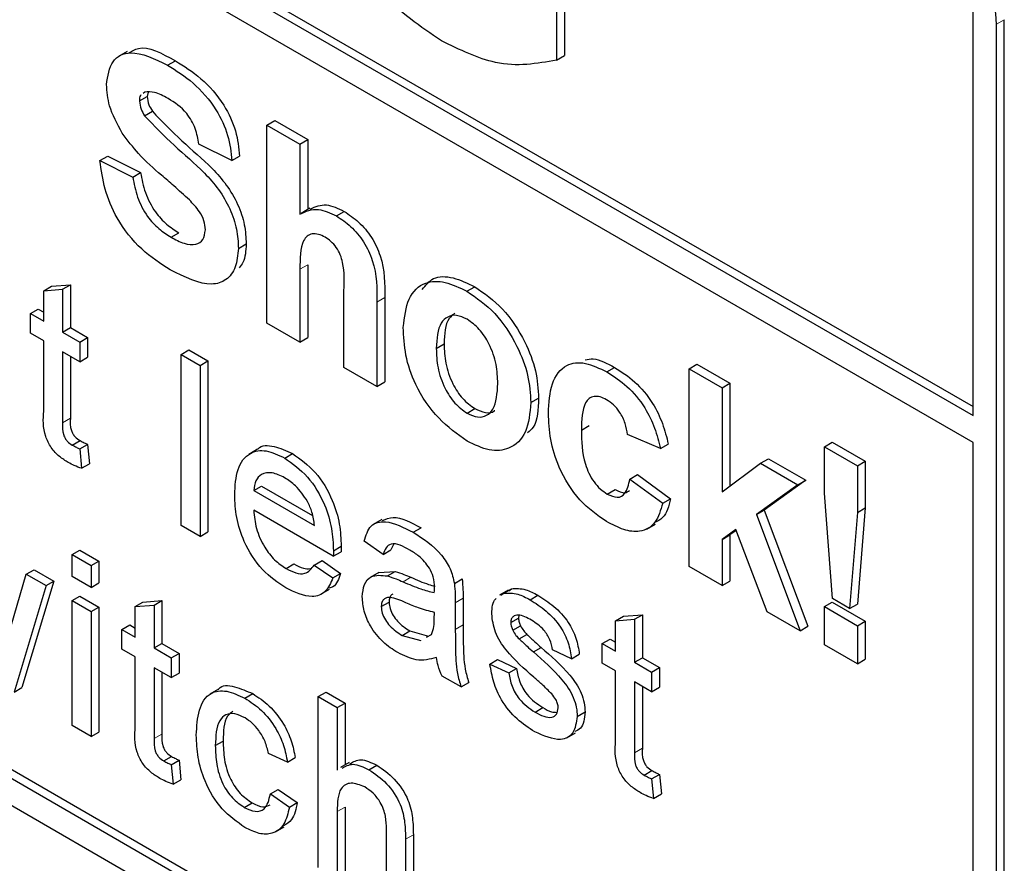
# Paper-space layout 'Blatt4' of a CAD drawing. Header units: millimetres. Extents: x 5 to 418, y 2 to 292.
# Tile 17 of 79: x 106.77 to 110.34, y 177.07 to 180.13. Entities that reach past the tile are written whole.
import ezdxf

# ---------------------------------------------------------------- set-up
doc = ezdxf.new("R2010")
doc.units = ezdxf.units.MM

psp = doc.layouts.new('Blatt4')

# ---------------------------------------------------------------- linework, layer by layer
at = {"color": 7, "linetype": 'Continuous', "lineweight": 25}
for p, q in [((99.5372, 184.8969), (110.2286, 178.7248)), ((99.5089, 184.8805), (110.2286, 178.6922)), ((110.2286, 178.5942), (99.5089, 184.7826)), ((95.8885, 183.5409), (110.0306, 175.3768)), ((99.5372, 181.5652), (110.0589, 175.4911)), ((99.5089, 181.5489), (110.0306, 175.4748)), ((108.7454, 180.4577), (108.7454, 179.9986)), ((108.7171, 180.4414), (108.7171, 179.9823)), ((110.2286, 178.6922), (110.2286, 180.1617)), ((110.3135, 175.5401), (110.3135, 180.1128)), ((110.3418, 175.5565), (110.3418, 180.1291)), ((107.1594, 180.0142), (107.1276, 179.9958)), ((108.7171, 179.9823), (108.7454, 179.9986)), ((107.3058, 179.9639), (107.334, 179.9802)), ((107.2037, 179.834), (107.232, 179.8503)), ((107.2232, 179.8663), (107.217, 179.8614)), ((107.2349, 179.8658), (107.232, 179.8503)), ((107.2221, 179.7806), (107.2504, 179.7969)), ((107.6664, 179.7465), (107.6947, 179.7629)), ((107.6664, 179.028), (107.6664, 179.7465)), ((107.6664, 179.7465), (107.786, 179.6774)), ((107.6947, 179.7629), (107.8143, 179.6938)), ((107.5387, 179.6175), (107.4191, 179.6774)), ((107.786, 179.6774), (107.8143, 179.6938)), ((107.786, 179.6774), (107.786, 179.4232)), ((107.8143, 179.6938), (107.8143, 179.4398)), ((107.5387, 179.6175), (107.567, 179.6339)), ((107.0601, 179.6175), (107.0884, 179.6338)), ((107.0601, 179.6175), (107.1797, 179.5576)), ((107.0884, 179.6338), (107.208, 179.574)), ((107.1797, 179.5576), (107.208, 179.574)), ((107.8224, 179.4445), (107.7906, 179.4261)), ((107.9183, 179.4169), (107.9466, 179.4332)), ((107.3183, 179.3394), (107.3466, 179.3558)), ((107.5627, 179.299), (107.5909, 179.3153)), ((107.786, 179.2233), (107.786, 178.9589)), ((107.8143, 179.2396), (107.8143, 178.9752)), ((106.8561, 179.1451), (106.8843, 179.1614)), ((106.8561, 179.1451), (106.925, 179.1506)), ((106.8561, 179.0347), (106.8561, 179.1451)), ((106.8843, 179.1614), (106.9532, 179.1669)), ((106.925, 179.1506), (106.9532, 179.1669)), ((106.925, 179.1506), (106.925, 178.9949)), ((106.9532, 179.1669), (106.9532, 179.0113)), ((107.9456, 178.8668), (107.9456, 179.1456)), ((108.392, 179.1434), (108.4202, 179.1597)), ((108.0652, 179.1042), (108.0652, 178.7977)), ((108.0935, 179.1205), (108.0935, 178.814)), ((106.8078, 179.0626), (106.8361, 179.0789)), ((106.8078, 178.991), (106.8078, 179.0626)), ((106.8078, 179.0626), (106.8561, 179.0347)), ((106.8361, 179.0789), (106.8561, 179.0674)), ((107.786, 178.9589), (107.6664, 179.028)), ((106.8561, 178.9631), (106.8078, 178.991)), ((106.925, 178.9949), (106.9532, 179.0113)), ((106.925, 178.9949), (106.987, 178.9591)), ((106.9532, 179.0113), (107.0153, 178.9755)), ((106.8561, 178.7086), (106.8561, 178.9631)), ((106.987, 178.9591), (107.0153, 178.9755)), ((106.987, 178.9591), (106.987, 178.8875)), ((107.0153, 178.9755), (107.0153, 178.9039)), ((107.786, 178.9589), (107.8143, 178.9752)), ((106.987, 178.8875), (106.925, 178.9233)), ((106.925, 178.9233), (106.925, 178.666)), ((107.3549, 178.9138), (107.3832, 178.9302)), ((107.3832, 178.9302), (107.4521, 178.8904)), ((108.2806, 178.9359), (108.3089, 178.9522)), ((106.9532, 178.907), (106.9532, 178.6823)), ((106.987, 178.8875), (107.0153, 178.9039)), ((107.3549, 178.9138), (107.4238, 178.8741)), ((107.3549, 178.2933), (107.3549, 178.9138)), ((107.4238, 178.8741), (107.4521, 178.8904)), ((107.4521, 178.8904), (107.4521, 178.2698)), ((107.4238, 178.8741), (107.4238, 178.2535)), ((108.0652, 178.7977), (107.9456, 178.8668)), ((108.8995, 178.8504), (108.9278, 178.8667)), ((109.1981, 178.8623), (109.2264, 178.8786)), ((109.1981, 178.1437), (109.1981, 178.8623)), ((109.1981, 178.8623), (109.3177, 178.7932)), ((109.2264, 178.8786), (109.346, 178.8095)), ((108.0652, 178.7977), (108.0935, 178.814)), ((109.3177, 178.7932), (109.346, 178.8095)), ((109.3177, 178.7932), (109.3177, 178.4148)), ((109.346, 178.8095), (109.346, 178.4359)), ((108.6237, 178.7393), (108.652, 178.7556)), ((108.3926, 178.7009), (108.4209, 178.7172)), ((108.8072, 178.6397), (108.8355, 178.6561)), ((106.9599, 178.5849), (106.9882, 178.6012)), ((109.0944, 178.5721), (108.9747, 178.6228)), ((106.987, 178.5713), (107.0153, 178.5876)), ((106.987, 178.5713), (106.9939, 178.5006)), ((107.0153, 178.5876), (107.0221, 178.5169)), ((107.6321, 178.5697), (107.6003, 178.5513)), ((109.0944, 178.5721), (109.1226, 178.5884)), ((109.6891, 178.5788), (109.7174, 178.5952)), ((109.6891, 178.4099), (109.6891, 178.5788)), ((109.6891, 178.5788), (109.8087, 178.5098)), ((109.7174, 178.5952), (109.837, 178.5261)), ((110.2286, 175.5891), (110.2286, 178.5942)), ((107.7307, 178.5378), (107.759, 178.5541)), ((109.4573, 178.5192), (109.4856, 178.5355)), ((109.4856, 178.5355), (109.6212, 178.4572)), ((106.9939, 178.5006), (107.0221, 178.5169)), ((109.3177, 178.4148), (109.4573, 178.5192)), ((109.4573, 178.5192), (109.593, 178.4409)), ((109.8087, 178.5098), (109.837, 178.5261)), ((109.8087, 178.5098), (109.8087, 178.3408)), ((109.837, 178.5261), (109.837, 178.3571)), ((108.9827, 178.4615), (109.011, 178.4779)), ((108.9827, 178.4615), (109.1023, 178.374)), ((109.011, 178.4779), (109.1306, 178.3904)), ((109.6212, 178.4572), (109.471, 178.3492)), ((109.593, 178.4409), (109.6212, 178.4572)), ((107.6181, 178.4198), (107.6464, 178.4361)), ((107.6181, 178.4198), (107.8385, 178.2925)), ((107.6464, 178.4361), (107.832, 178.329)), ((108.9012, 178.4073), (108.9294, 178.4236)), ((109.593, 178.4409), (109.4428, 178.3328)), ((109.1023, 178.374), (109.1306, 178.3904)), ((109.7179, 178.0279), (109.6891, 178.4099)), ((107.9071, 178.1813), (107.6181, 178.3482)), ((109.4428, 178.3328), (109.471, 178.3492)), ((109.471, 178.3492), (109.6292, 177.9275)), ((109.8087, 178.3408), (109.837, 178.3571)), ((109.837, 178.3571), (109.8087, 178.0081)), ((108.0831, 178.3153), (108.0513, 178.2969)), ((109.4428, 178.3328), (109.6009, 177.9112)), ((109.8087, 178.3408), (109.7804, 177.9918)), ((107.4238, 178.2535), (107.3549, 178.2933)), ((108.197, 178.2686), (108.2253, 178.2849)), ((109.0443, 178.28), (109.0761, 178.2984)), ((109.3671, 178.2783), (109.3177, 178.2428)), ((109.4813, 177.9802), (109.3671, 178.2783)), ((107.4238, 178.2535), (107.4521, 178.2698)), ((109.3177, 178.2428), (109.346, 178.2591)), ((109.3177, 178.2428), (109.3177, 178.0747)), ((109.3683, 178.2752), (109.346, 178.2591)), ((109.346, 178.2591), (109.346, 178.091)), ((107.9074, 178.2015), (107.9357, 178.2179)), ((108.0879, 178.1883), (108.0191, 178.236)), ((108.1252, 178.2244), (108.1162, 178.2046)), ((106.9594, 178.1874), (106.9877, 178.2037)), ((106.9594, 178.1079), (106.9594, 178.1874)), ((106.9594, 178.1874), (107.0283, 178.1476)), ((106.9877, 178.2037), (107.0566, 178.164)), ((107.9071, 178.1813), (107.9354, 178.1976)), ((108.0879, 178.1883), (108.1162, 178.2046)), ((107.0283, 178.1476), (107.0566, 178.164)), ((107.0283, 178.1476), (107.0283, 178.0681)), ((107.0566, 178.164), (107.0566, 178.0844)), ((107.7354, 178.1372), (107.7637, 178.1536)), ((107.8378, 178.1497), (107.8661, 178.1661)), ((107.8378, 178.1497), (107.9053, 178.1028)), ((107.8661, 178.1661), (107.9336, 178.1191)), ((109.3177, 178.0747), (109.1981, 178.1437)), ((106.727, 177.8908), (106.7931, 178.1163)), ((106.7931, 178.1163), (106.8214, 178.1327)), ((106.7931, 178.1163), (106.865, 178.0748)), ((106.8214, 178.1327), (106.8933, 178.0912)), ((107.0283, 178.0681), (106.9594, 178.1079)), ((107.9053, 178.1028), (107.9336, 178.1191)), ((108.0726, 178.1229), (108.0408, 178.1045)), ((108.0727, 178.1227), (108.1317, 178.1263)), ((108.1035, 178.11), (108.1317, 178.1263)), ((108.3464, 178.0829), (108.3747, 178.0992)), ((106.865, 178.0748), (106.7486, 177.6885)), ((106.8933, 178.0912), (106.7769, 177.7048)), ((106.865, 178.0748), (106.8933, 178.0912)), ((107.0283, 178.0681), (107.0566, 178.0844)), ((108.5252, 178.0473), (108.5535, 178.0636)), ((108.5434, 178.0563), (108.5535, 178.0636)), ((109.3177, 178.0747), (109.346, 178.091)), ((106.9594, 178.0203), (106.9877, 178.0367)), ((106.9877, 178.0367), (107.0566, 177.9969)), ((107.862, 178.0433), (107.8938, 178.0616)), ((108.378, 178.0293), (108.378, 177.9322)), ((108.5419, 178.0588), (108.5101, 178.0405)), ((108.5151, 178.04), (108.5252, 178.0473)), ((108.6213, 178.0236), (108.6496, 178.0399)), ((109.7804, 177.9918), (109.7179, 178.0279)), ((106.9594, 178.0203), (107.0283, 177.9806)), ((106.9594, 177.5668), (106.9594, 178.0203)), ((107.0283, 177.9806), (107.0566, 177.9969)), ((107.0566, 177.9969), (107.0566, 177.5434)), ((107.1881, 177.9987), (107.2164, 178.015)), ((107.1881, 177.9987), (107.257, 178.0042)), ((107.1881, 177.8883), (107.1881, 177.9987)), ((107.2164, 178.015), (107.2853, 178.0205)), ((107.257, 178.0042), (107.2853, 178.0205)), ((107.257, 178.0042), (107.257, 177.8485)), ((107.2853, 178.0205), (107.2853, 177.8648)), ((108.0811, 177.9987), (108.1093, 178.0151)), ((108.3498, 178.0129), (108.3498, 177.9158)), ((109.6891, 177.9985), (109.7174, 178.0148)), ((109.6891, 177.8603), (109.6891, 177.9985)), ((109.6891, 177.9985), (109.8087, 177.9294)), ((109.7174, 178.0148), (109.837, 177.9457)), ((109.7804, 177.9918), (109.8087, 178.0081)), ((107.0283, 177.9806), (107.0283, 177.5271)), ((108.2736, 177.9546), (108.274, 177.9775)), ((108.5509, 177.9408), (108.5792, 177.9571)), ((108.5808, 177.9671), (108.5792, 177.9571)), ((108.9313, 177.9471), (108.9595, 177.9635)), ((108.9595, 177.9635), (109.0284, 177.9689)), ((109.0002, 177.9526), (109.0284, 177.9689)), ((109.0284, 177.9689), (109.0284, 177.8133)), ((109.6009, 177.9112), (109.4813, 177.9802)), ((107.1399, 177.9161), (107.1682, 177.9325)), ((107.1682, 177.9325), (107.1881, 177.9209)), ((108.5582, 177.9129), (108.5864, 177.9292)), ((108.9313, 177.9471), (109.0002, 177.9526)), ((108.9313, 177.8367), (108.9313, 177.9471)), ((109.0002, 177.9526), (109.0002, 177.797)), ((109.6009, 177.9112), (109.6292, 177.9275)), ((109.8087, 177.9294), (109.837, 177.9457)), ((109.8087, 177.9294), (109.8087, 177.7912)), ((109.837, 177.9457), (109.837, 177.8075)), ((107.1399, 177.8445), (107.1399, 177.9161)), ((107.1399, 177.9161), (107.1881, 177.8883)), ((108.1564, 177.8942), (108.1847, 177.9105)), ((108.1564, 177.8942), (108.2242, 177.8756)), ((108.1847, 177.9105), (108.2524, 177.8919)), ((108.2457, 177.8876), (108.2634, 177.8976)), ((108.5809, 177.8816), (108.6092, 177.898)), ((107.257, 177.8485), (107.2853, 177.8648)), ((107.257, 177.8485), (107.3191, 177.8127)), ((107.2853, 177.8648), (107.3473, 177.829)), ((108.633, 177.8341), (108.6613, 177.8505)), ((108.883, 177.8646), (108.9113, 177.8809)), ((108.883, 177.793), (108.883, 177.8646)), ((108.883, 177.8646), (108.9313, 177.8367)), ((108.9113, 177.8809), (108.9313, 177.8694)), ((109.8087, 177.7912), (109.6891, 177.8603)), ((107.1881, 177.8167), (107.1399, 177.8445)), ((107.1881, 177.5622), (107.1881, 177.8167)), ((107.3191, 177.8127), (107.3473, 177.829)), ((107.3191, 177.8127), (107.3191, 177.7411)), ((107.3473, 177.829), (107.3473, 177.7574)), ((108.7714, 177.8097), (108.7025, 177.8415)), ((108.7714, 177.8097), (108.7997, 177.826)), ((109.0002, 177.797), (109.0284, 177.8133)), ((109.0284, 177.8133), (109.0904, 177.7775)), ((107.3191, 177.7411), (107.257, 177.7769)), ((107.257, 177.7769), (107.257, 177.5196)), ((108.4752, 177.7898), (108.5034, 177.8061)), ((108.4752, 177.7898), (108.5441, 177.7579)), ((108.5034, 177.8061), (108.5723, 177.7743)), ((108.9313, 177.7651), (108.883, 177.793)), ((109.0002, 177.797), (109.0622, 177.7612)), ((109.0622, 177.7612), (109.0904, 177.7775)), ((109.0904, 177.7775), (109.0904, 177.7059)), ((109.8087, 177.7912), (109.837, 177.8075)), ((107.2853, 177.7606), (107.2853, 177.5359)), ((107.3191, 177.7411), (107.3473, 177.7574)), ((108.3704, 177.707), (108.3015, 177.7468)), ((108.5441, 177.7579), (108.5723, 177.7743)), ((108.9313, 177.5107), (108.9313, 177.7651)), ((109.0622, 177.7612), (109.0622, 177.6896)), ((106.7486, 177.6885), (106.7769, 177.7048)), ((108.3704, 177.707), (108.3987, 177.7233)), ((109.0622, 177.6896), (109.0002, 177.7254)), ((109.0002, 177.7254), (109.0002, 177.468)), ((109.0284, 177.709), (109.0284, 177.4844)), ((109.0622, 177.6896), (109.0904, 177.7059)), ((107.4904, 177.6994), (107.4586, 177.681)), ((107.5862, 177.6664), (107.6145, 177.6828)), ((107.8523, 177.6719), (107.8806, 177.6883)), ((107.8523, 177.0514), (107.8523, 177.6719)), ((107.8523, 177.6719), (107.9212, 177.6322)), ((107.8806, 177.6883), (107.9495, 177.6485)), ((107.9212, 177.6322), (107.9495, 177.6485)), ((107.9495, 177.6485), (107.9495, 177.4242)), ((107.9212, 177.6322), (107.9212, 177.4055)), ((108.639, 177.6156), (108.6673, 177.6319)), ((108.7921, 177.5998), (108.8204, 177.6162)), ((107.0283, 177.5271), (106.9594, 177.5668)), ((107.0283, 177.5271), (107.0566, 177.5434)), ((108.7543, 177.5226), (108.7861, 177.5409)), ((107.4789, 177.4941), (107.5072, 177.5104)), ((107.292, 177.4385), (107.3203, 177.4548)), ((107.7407, 177.434), (107.6718, 177.4659)), ((107.3191, 177.4249), (107.3473, 177.4412)), ((107.3191, 177.4249), (107.3259, 177.3541)), ((107.3473, 177.4412), (107.3542, 177.3705)), ((107.7407, 177.434), (107.769, 177.4504)), ((107.9645, 177.4329), (107.9327, 177.4145)), ((108.0364, 177.4066), (108.0647, 177.4229)), ((109.0351, 177.3869), (109.0634, 177.4032)), ((109.0622, 177.3733), (109.0904, 177.3896)), ((109.0904, 177.3896), (109.0973, 177.3189)), ((107.3259, 177.3541), (107.3542, 177.3705)), ((109.0622, 177.3733), (109.0691, 177.3026)), ((107.6787, 177.3187), (107.707, 177.335)), ((107.6787, 177.3187), (107.7476, 177.2709)), ((107.707, 177.335), (107.7759, 177.2873)), ((109.0691, 177.3026), (109.0973, 177.3189)), ((107.584, 177.2699), (107.6122, 177.2863)), ((107.7476, 177.2709), (107.7759, 177.2873)), ((107.9212, 177.2549), (107.9212, 177.0116)), ((107.9495, 177.2712), (107.9495, 177.0279)), ((107.6968, 177.1809), (107.7286, 177.1993)), ((108.1004, 176.9082), (108.1004, 177.19)), ((108.1975, 177.1707), (108.1975, 176.8847)), ((108.1692, 177.1543), (108.1692, 176.8684))]:
    psp.add_line(p, q, dxfattribs=at)
at = {"color": 7, "linetype": 'Continuous', "lineweight": 18}
for p, q in [((110.3135, 180.1128), (110.3418, 180.1291)), ((107.786, 179.2233), (107.8143, 179.2396)), ((108.0652, 179.1042), (108.0935, 179.1205)), ((106.925, 178.666), (106.9532, 178.6823)), ((108.1601, 178.0887), (108.1884, 178.1051)), ((108.3498, 178.0129), (108.378, 178.0293)), ((108.3498, 177.9158), (108.378, 177.9322)), ((107.257, 177.5196), (107.2853, 177.5359)), ((109.0002, 177.468), (109.0284, 177.4844)), ((107.9212, 177.2549), (107.9495, 177.2712)), ((108.1692, 177.1543), (108.1975, 177.1707))]:
    psp.add_line(p, q, dxfattribs=at)
at = {"color": 7, "linetype": 'Continuous', "lineweight": 25}
psp.add_arc((109.6994, 180.0848), 0.6147, 2.6055, 57.3945, dxfattribs=at)
for points, knots in [([(108.2993, 180.0524), (108.2238, 180.1037), (108.0733, 180.2061), (107.8997, 180.4633), (107.8172, 180.7168), (107.8079, 180.8581), (107.8033, 180.9288)], [0, 0, 0, 0, 0.280091, 0.558748, 0.779191, 1, 1, 1, 1]), ([(107.1635, 180.0067), (107.175, 180.0143), (107.2185, 180.0429), (107.2851, 180.0068), (107.334, 179.9802)], [0, 0, 0, 0, 0.265194, 1, 1, 1, 1]), ([(108.7171, 179.9823), (108.6456, 179.9695), (108.5177, 179.9467), (108.3661, 180.02), (108.2993, 180.0524)], [0, 0, 0, 0, 0.558963, 1, 1, 1, 1]), ([(107.084, 179.8934), (107.0888, 179.9246), (107.0983, 179.987), (107.1826, 180.0243), (107.259, 179.9868), (107.3058, 179.9639)], [0, 0, 0, 0, 0.279748, 0.559362, 1, 1, 1, 1]), ([(107.3058, 179.9639), (107.337, 179.9443), (107.3994, 179.9053), (107.4804, 179.8135), (107.5298, 179.7076), (107.5358, 179.6476), (107.5387, 179.6175)], [0, 0, 0, 0, 0.281015, 0.560109, 0.779825, 1, 1, 1, 1]), ([(107.334, 179.9802), (107.3653, 179.9606), (107.4277, 179.9216), (107.5087, 179.8299), (107.5581, 179.724), (107.564, 179.6639), (107.567, 179.6339)], [0, 0, 0, 0, 0.281015, 0.560109, 0.779825, 1, 1, 1, 1]), ([(107.1415, 179.717), (107.1231, 179.7505), (107.0904, 179.8104), (107.086, 179.868), (107.084, 179.8934)], [0, 0, 0, 0, 0.559266, 1, 1, 1, 1]), ([(107.2099, 179.8557), (107.209, 179.8551), (107.2038, 179.8515), (107.2037, 179.842), (107.2037, 179.834)], [0, 0, 0, 0, 0.162945, 1, 1, 1, 1]), ([(107.3073, 179.8433), (107.2905, 179.8523), (107.2607, 179.8685), (107.2347, 179.867), (107.2232, 179.8663)], [0, 0, 0, 0, 0.560544, 1, 1, 1, 1]), ([(107.232, 179.8503), (107.2331, 179.8403), (107.2352, 179.8223), (107.2457, 179.8047), (107.2504, 179.7969)], [0, 0, 0, 0, 0.55848, 1, 1, 1, 1]), ([(107.2037, 179.834), (107.2048, 179.824), (107.2069, 179.806), (107.2175, 179.7884), (107.2221, 179.7806)], [0, 0, 0, 0, 0.55848, 1, 1, 1, 1]), ([(107.4191, 179.6774), (107.4159, 179.6961), (107.4096, 179.7333), (107.3705, 179.8031), (107.3313, 179.828), (107.3073, 179.8433)], [0, 0, 0, 0, 0.281521, 0.560305, 1, 1, 1, 1]), ([(107.2221, 179.7806), (107.2575, 179.7437), (107.3285, 179.6697), (107.4225, 179.5932), (107.4923, 179.5145), (107.534, 179.4433), (107.5595, 179.3674), (107.5616, 179.3218), (107.5627, 179.299)], [0, 0, 0, 0, 0.249423, 0.500053, 0.625203, 0.750142, 0.874918, 1, 1, 1, 1]), ([(107.2504, 179.7969), (107.2858, 179.76), (107.3568, 179.6861), (107.4507, 179.6095), (107.5206, 179.5309), (107.5623, 179.4596), (107.5878, 179.3837), (107.5899, 179.3381), (107.5909, 179.3153)], [0, 0, 0, 0, 0.249423, 0.500053, 0.625203, 0.750142, 0.874918, 1, 1, 1, 1]), ([(107.2837, 179.5644), (107.2552, 179.5891), (107.2045, 179.6332), (107.1607, 179.6915), (107.1415, 179.717)], [0, 0, 0, 0, 0.560768, 1, 1, 1, 1]), ([(107.3151, 179.2215), (107.2801, 179.2438), (107.2104, 179.2882), (107.1223, 179.3975), (107.0744, 179.5156), (107.0648, 179.5835), (107.0601, 179.6175)], [0, 0, 0, 0, 0.280715, 0.55934, 0.779309, 1, 1, 1, 1]), ([(107.208, 179.574), (107.2124, 179.55), (107.2212, 179.5024), (107.2561, 179.4331), (107.302, 179.3843), (107.3317, 179.3653), (107.3466, 179.3558)], [0, 0, 0, 0, 0.280582, 0.559152, 0.779251, 1, 1, 1, 1]), ([(107.3847, 179.4749), (107.3659, 179.4919), (107.3324, 179.5224), (107.2986, 179.5516), (107.2837, 179.5644)], [0, 0, 0, 0, 0.559956, 1, 1, 1, 1]), ([(107.1797, 179.5576), (107.1841, 179.5337), (107.1929, 179.4861), (107.2278, 179.4167), (107.2737, 179.368), (107.3034, 179.349), (107.3183, 179.3394)], [0, 0, 0, 0, 0.280582, 0.559152, 0.779251, 1, 1, 1, 1]), ([(107.443, 179.3666), (107.4421, 179.3774), (107.4403, 179.3988), (107.4186, 179.4399), (107.3975, 179.4616), (107.3847, 179.4749)], [0, 0, 0, 0, 0.279779, 0.559088, 1, 1, 1, 1]), ([(107.8236, 179.4419), (107.842, 179.4503), (107.8773, 179.4662), (107.9242, 179.4439), (107.9466, 179.4332)], [0, 0, 0, 0, 0.522716, 1, 1, 1, 1]), ([(107.786, 179.4232), (107.8073, 179.4332), (107.8453, 179.451), (107.896, 179.4273), (107.9183, 179.4169)], [0, 0, 0, 0, 0.5594075, 1, 1, 1, 1]), ([(107.9466, 179.4332), (107.9642, 179.4213), (107.9995, 179.3977), (108.048, 179.3408), (108.0947, 179.2397), (108.094, 179.1697), (108.0935, 179.1205)], [0, 0, 0, 0, 0.1872317, 0.3742014, 0.5605434, 1, 1, 1, 1]), ([(107.9183, 179.4169), (107.9359, 179.405), (107.9712, 179.3814), (108.0197, 179.3245), (108.0664, 179.2234), (108.0657, 179.1533), (108.0652, 179.1042)], [0, 0, 0, 0, 0.1872317, 0.3742014, 0.5605434, 1, 1, 1, 1]), ([(107.3183, 179.3394), (107.3342, 179.331), (107.3657, 179.3143), (107.407, 179.31), (107.4369, 179.3273), (107.441, 179.3535), (107.443, 179.3666)], [0, 0, 0, 0, 0.281228, 0.561008, 0.781099, 1, 1, 1, 1]), ([(107.877, 179.3393), (107.8689, 179.3434), (107.8525, 179.3516), (107.8299, 179.3528), (107.8111, 179.345), (107.7863, 179.3098), (107.7862, 179.2617), (107.786, 179.2233)], [0, 0, 0, 0, 0.12527, 0.250505, 0.375684, 0.500963, 1, 1, 1, 1]), ([(107.5909, 179.3153), (107.5895, 179.2903), (107.5876, 179.2547), (107.5702, 179.2347), (107.5651, 179.2288)], [0, 0, 0, 0, 0.705108, 1, 1, 1, 1]), ([(107.9456, 179.1456), (107.9469, 179.1784), (107.9486, 179.2194), (107.9338, 179.2756), (107.9185, 179.3028), (107.8987, 179.3254), (107.8842, 179.3347), (107.877, 179.3393)], [0, 0, 0, 0, 0.500563, 0.625443, 0.750179, 0.874937, 1, 1, 1, 1]), ([(107.5627, 179.299), (107.5603, 179.2751), (107.5555, 179.2273), (107.5203, 179.1811), (107.4432, 179.1567), (107.3679, 179.1948), (107.3151, 179.2215)], [0, 0, 0, 0, 0.186966, 0.374006, 0.560967, 1, 1, 1, 1]), ([(108.161, 179.0123), (108.1652, 179.049), (108.1738, 179.1223), (108.233, 179.1794), (108.3119, 179.182), (108.3652, 179.1563), (108.392, 179.1434)], [0, 0, 0, 0, 0.27995, 0.559147, 0.779424, 1, 1, 1, 1]), ([(108.2298, 179.1493), (108.242, 179.1651), (108.2685, 179.1993), (108.3408, 179.1975), (108.3938, 179.1723), (108.4202, 179.1597)], [0, 0, 0, 0, 0.30151, 0.650518, 1, 1, 1, 1]), ([(108.392, 179.1434), (108.4267, 179.1194), (108.496, 179.0714), (108.5735, 178.9533), (108.6177, 178.837), (108.6217, 178.7719), (108.6237, 178.7393)], [0, 0, 0, 0, 0.279785, 0.559124, 0.779388, 1, 1, 1, 1]), ([(108.4202, 179.1597), (108.4549, 179.1357), (108.5243, 179.0878), (108.6018, 178.9696), (108.646, 178.8533), (108.65, 178.7882), (108.652, 178.7556)], [0, 0, 0, 0, 0.279785, 0.559124, 0.779388, 1, 1, 1, 1]), ([(108.3484, 179.064), (108.3407, 179.0581), (108.313, 179.0369), (108.3106, 178.9877), (108.3089, 178.9522)], [0, 0, 0, 0, 0.278205, 1, 1, 1, 1]), ([(108.3926, 179.0417), (108.3796, 179.0477), (108.3536, 179.0598), (108.3209, 179.0522), (108.286, 179.02), (108.2829, 178.9706), (108.2806, 178.9359)], [0, 0, 0, 0, 0.186985, 0.373878, 0.561022, 1, 1, 1, 1]), ([(108.504, 178.808), (108.5031, 178.8308), (108.5013, 178.8765), (108.4775, 178.9476), (108.4383, 179.0089), (108.4078, 179.0308), (108.3926, 179.0417)], [0, 0, 0, 0, 0.281043, 0.560553, 0.78042, 1, 1, 1, 1]), ([(108.3927, 178.5995), (108.3574, 178.6244), (108.287, 178.6743), (108.2044, 178.7937), (108.1656, 178.9135), (108.1625, 178.9793), (108.161, 179.0123)], [0, 0, 0, 0, 0.2801445, 0.5588988, 0.7790531, 1, 1, 1, 1]), ([(108.2806, 178.9359), (108.2815, 178.9129), (108.2833, 178.867), (108.3072, 178.7955), (108.3466, 178.7338), (108.3773, 178.7118), (108.3926, 178.7009)], [0, 0, 0, 0, 0.2810154, 0.5604643, 0.7803935, 1, 1, 1, 1]), ([(108.3089, 178.9522), (108.3098, 178.9292), (108.3116, 178.8833), (108.3355, 178.8119), (108.3749, 178.7502), (108.4056, 178.7282), (108.4209, 178.7172)], [0, 0, 0, 0, 0.2810154, 0.5604643, 0.7803935, 1, 1, 1, 1]), ([(108.6875, 178.7006), (108.6896, 178.7383), (108.6937, 178.8134), (108.7444, 178.88), (108.8203, 178.8894), (108.8731, 178.8634), (108.8995, 178.8504)], [0, 0, 0, 0, 0.280707, 0.559643, 0.779504, 1, 1, 1, 1]), ([(108.8204, 178.8944), (108.8301, 178.8964), (108.8617, 178.903), (108.9007, 178.8816), (108.9278, 178.8667)], [0, 0, 0, 0, 0.305493, 1, 1, 1, 1]), ([(108.8995, 178.8504), (108.9243, 178.8346), (108.9736, 178.8032), (109.0364, 178.7283), (109.0757, 178.6465), (109.0881, 178.5969), (109.0944, 178.5721)], [0, 0, 0, 0, 0.280457, 0.559337, 0.779383, 1, 1, 1, 1]), ([(108.9278, 178.8667), (108.9526, 178.851), (109.0019, 178.8195), (109.0647, 178.7446), (109.1039, 178.6629), (109.1164, 178.6133), (109.1226, 178.5884)], [0, 0, 0, 0, 0.280457, 0.559337, 0.779383, 1, 1, 1, 1]), ([(108.3926, 178.7009), (108.4056, 178.6948), (108.4317, 178.6828), (108.4644, 178.6905), (108.4988, 178.7236), (108.5019, 178.7732), (108.504, 178.808)], [0, 0, 0, 0, 0.18693, 0.373819, 0.560978, 1, 1, 1, 1]), ([(108.652, 178.7556), (108.6506, 178.7149), (108.6489, 178.6603), (108.6191, 178.636), (108.6116, 178.6299)], [0, 0, 0, 0, 0.746792, 1, 1, 1, 1]), ([(108.8985, 178.7496), (108.8906, 178.7536), (108.8748, 178.7616), (108.8527, 178.7629), (108.8347, 178.755), (108.8091, 178.723), (108.808, 178.6767), (108.8072, 178.6397)], [0, 0, 0, 0, 0.125319, 0.250544, 0.375796, 0.501063, 1, 1, 1, 1]), ([(108.9747, 178.6228), (108.9725, 178.6363), (108.968, 178.6634), (108.9492, 178.703), (108.9241, 178.733), (108.9071, 178.7441), (108.8985, 178.7496)], [0, 0, 0, 0, 0.280561, 0.559648, 0.7796, 1, 1, 1, 1]), ([(106.9453, 178.5217), (106.9345, 178.5285), (106.9129, 178.5418), (106.8818, 178.5742), (106.8521, 178.6369), (106.8544, 178.679), (106.8561, 178.7086)], [0, 0, 0, 0, 0.187433, 0.373821, 0.559462, 1, 1, 1, 1]), ([(108.6237, 178.7393), (108.6203, 178.7012), (108.6134, 178.6249), (108.5521, 178.5691), (108.4745, 178.5598), (108.42, 178.5862), (108.3927, 178.5995)], [0, 0, 0, 0, 0.279924, 0.559367, 0.779516, 1, 1, 1, 1]), ([(108.4209, 178.7172), (108.4337, 178.7115), (108.4593, 178.7), (108.4842, 178.7022), (108.4923, 178.7104), (108.4929, 178.711)], [0, 0, 0, 0, 0.482219, 0.964333, 1, 1, 1, 1]), ([(106.9532, 178.6823), (106.9524, 178.6679), (106.9513, 178.6498), (106.962, 178.6256), (106.9724, 178.6111), (106.9819, 178.6052), (106.9882, 178.6012)], [0, 0, 0, 0, 0.499596, 0.625239, 0.750354, 1, 1, 1, 1]), ([(108.8987, 178.3074), (108.865, 178.3306), (108.7979, 178.3771), (108.725, 178.4954), (108.6916, 178.6073), (108.6889, 178.6695), (108.6875, 178.7006)], [0, 0, 0, 0, 0.2797075, 0.5584852, 0.7789338, 1, 1, 1, 1]), ([(106.925, 178.666), (106.9241, 178.6516), (106.923, 178.6335), (106.9337, 178.6093), (106.9441, 178.5948), (106.9536, 178.5889), (106.9599, 178.5849)], [0, 0, 0, 0, 0.499596, 0.625239, 0.750354, 1, 1, 1, 1]), ([(108.8072, 178.6397), (108.8079, 178.5993), (108.8089, 178.5486), (108.8337, 178.4822), (108.8522, 178.4509), (108.8756, 178.4241), (108.8926, 178.4129), (108.9012, 178.4073)], [0, 0, 0, 0, 0.499313, 0.62455, 0.749763, 0.874784, 1, 1, 1, 1]), ([(106.9882, 178.6012), (106.9933, 178.5985), (107.0023, 178.5936), (107.0113, 178.5894), (107.0153, 178.5876)], [0, 0, 0, 0, 0.559965, 1, 1, 1, 1]), ([(106.9599, 178.5849), (106.965, 178.5822), (106.974, 178.5773), (106.983, 178.5731), (106.987, 178.5713)], [0, 0, 0, 0, 0.559965, 1, 1, 1, 1]), ([(107.5492, 178.404), (107.5509, 178.4367), (107.5543, 178.5018), (107.5978, 178.5594), (107.6621, 178.5707), (107.7078, 178.5488), (107.7307, 178.5378)], [0, 0, 0, 0, 0.280748, 0.559775, 0.779666, 1, 1, 1, 1]), ([(107.6328, 178.5687), (107.6334, 178.5695), (107.6457, 178.586), (107.6922, 178.5845), (107.7367, 178.5643), (107.759, 178.5541)], [0, 0, 0, 0, 0.024421, 0.511721, 1, 1, 1, 1]), ([(107.7307, 178.5378), (107.7592, 178.5175), (107.8162, 178.477), (107.8768, 178.3755), (107.904, 178.2807), (107.9063, 178.2279), (107.9074, 178.2015)], [0, 0, 0, 0, 0.279366, 0.558398, 0.778885, 1, 1, 1, 1]), ([(107.759, 178.5541), (107.7875, 178.5338), (107.8444, 178.4933), (107.9051, 178.3919), (107.9323, 178.297), (107.9346, 178.2443), (107.9357, 178.2179)], [0, 0, 0, 0, 0.279366, 0.558398, 0.778885, 1, 1, 1, 1]), ([(106.9939, 178.5006), (106.9849, 178.5037), (106.9688, 178.5092), (106.9525, 178.5179), (106.9453, 178.5217)], [0, 0, 0, 0, 0.560078, 1, 1, 1, 1]), ([(107.7303, 178.4664), (107.715, 178.4738), (107.6842, 178.4885), (107.6472, 178.4823), (107.6236, 178.4581), (107.6199, 178.4326), (107.6181, 178.4198)], [0, 0, 0, 0, 0.28019, 0.559728, 0.779642, 1, 1, 1, 1]), ([(107.8132, 178.3805), (107.7995, 178.4009), (107.775, 178.4374), (107.744, 178.4575), (107.7303, 178.4664)], [0, 0, 0, 0, 0.5585118, 1, 1, 1, 1]), ([(108.9012, 178.4073), (108.9137, 178.4016), (108.9387, 178.3902), (108.9722, 178.409), (108.9787, 178.4416), (108.9827, 178.4615)], [0, 0, 0, 0, 0.28016, 0.558978, 1, 1, 1, 1]), ([(108.9294, 178.4236), (108.9424, 178.4171), (108.963, 178.4068), (108.9765, 178.4163), (108.9815, 178.4198)], [0, 0, 0, 0, 0.628112, 1, 1, 1, 1]), ([(107.7343, 178.0663), (107.7053, 178.086), (107.6473, 178.1255), (107.5825, 178.2263), (107.5527, 178.3234), (107.5504, 178.3771), (107.5492, 178.404)], [0, 0, 0, 0, 0.279952, 0.558661, 0.778994, 1, 1, 1, 1]), ([(109.1306, 178.3904), (109.124, 178.3636), (109.1139, 178.3227), (109.0834, 178.3088), (109.0728, 178.304)], [0, 0, 0, 0, 0.655166, 1, 1, 1, 1]), ([(107.6181, 178.3482), (107.6202, 178.3264), (107.6244, 178.2829), (107.6532, 178.2172), (107.6933, 178.1656), (107.7214, 178.1467), (107.7354, 178.1372)], [0, 0, 0, 0, 0.2806334, 0.5596873, 0.7796605, 1, 1, 1, 1]), ([(107.8385, 178.2925), (107.8367, 178.3087), (107.8336, 178.3375), (107.8194, 178.3674), (107.8132, 178.3805)], [0, 0, 0, 0, 0.560674, 1, 1, 1, 1]), ([(109.1023, 178.374), (109.0948, 178.3488), (109.0797, 178.2986), (109.0258, 178.2662), (108.9612, 178.2747), (108.9195, 178.2965), (108.8987, 178.3074)], [0, 0, 0, 0, 0.280244, 0.559157, 0.779326, 1, 1, 1, 1]), ([(108.0852, 178.3109), (108.0978, 178.3164), (108.1365, 178.3333), (108.1895, 178.3044), (108.2253, 178.2849)], [0, 0, 0, 0, 0.323837, 1, 1, 1, 1]), ([(108.0191, 178.236), (108.0254, 178.2571), (108.038, 178.299), (108.1059, 178.3148), (108.1624, 178.2861), (108.197, 178.2686)], [0, 0, 0, 0, 0.28043, 0.559303, 1, 1, 1, 1]), ([(108.197, 178.2686), (108.2329, 178.2456), (108.2829, 178.2137), (108.3344, 178.1364), (108.3424, 178.1007), (108.3464, 178.0829)], [0, 0, 0, 0, 0.559253, 0.779195, 1, 1, 1, 1]), ([(107.9357, 178.2179), (107.9357, 178.2141), (107.9356, 178.2073), (107.9355, 178.2006), (107.9354, 178.1976)], [0, 0, 0, 0, 0.559999, 1, 1, 1, 1]), ([(108.1846, 178.2041), (108.1729, 178.2105), (108.1495, 178.2231), (108.1169, 178.23), (108.097, 178.2134), (108.091, 178.1967), (108.0879, 178.1883)], [0, 0, 0, 0, 0.280855, 0.559751, 0.7795, 1, 1, 1, 1]), ([(107.9074, 178.2015), (107.9074, 178.1977), (107.9073, 178.191), (107.9072, 178.1843), (107.9071, 178.1813)], [0, 0, 0, 0, 0.559999, 1, 1, 1, 1]), ([(108.2562, 178.1388), (108.2438, 178.1542), (108.2215, 178.1819), (108.1959, 178.1973), (108.1846, 178.2041)], [0, 0, 0, 0, 0.557871, 1, 1, 1, 1]), ([(107.7354, 178.1372), (107.7473, 178.1312), (107.771, 178.1191), (107.8116, 178.1152), (107.8279, 178.1367), (107.8378, 178.1497)], [0, 0, 0, 0, 0.2812824, 0.5619063, 1, 1, 1, 1]), ([(107.7637, 178.1536), (107.7758, 178.147), (107.7965, 178.1357), (107.8149, 178.1362), (107.8226, 178.1364)], [0, 0, 0, 0, 0.580827, 1, 1, 1, 1]), ([(108.274, 178.0676), (108.2737, 178.0805), (108.2733, 178.1034), (108.2614, 178.128), (108.2562, 178.1388)], [0, 0, 0, 0, 0.561903, 1, 1, 1, 1]), ([(107.9053, 178.1028), (107.8975, 178.0847), (107.8821, 178.0485), (107.8219, 178.0253), (107.7675, 178.0507), (107.7343, 178.0663)], [0, 0, 0, 0, 0.280613, 0.560833, 1, 1, 1, 1]), ([(107.9336, 178.1191), (107.9269, 178.0991), (107.9183, 178.0733), (107.8968, 178.0666), (107.892, 178.0651)], [0, 0, 0, 0, 0.776004, 1, 1, 1, 1]), ([(108.0122, 178.034), (108.0137, 178.0499), (108.0167, 178.0817), (108.0469, 178.1163), (108.082, 178.1124), (108.1035, 178.11)], [0, 0, 0, 0, 0.280458, 0.560983, 1, 1, 1, 1]), ([(108.1035, 178.11), (108.1139, 178.1066), (108.1327, 178.1006), (108.1517, 178.0924), (108.1601, 178.0887)], [0, 0, 0, 0, 0.559918, 1, 1, 1, 1]), ([(108.1317, 178.1263), (108.1422, 178.1229), (108.161, 178.1169), (108.18, 178.1087), (108.1884, 178.1051)], [0, 0, 0, 0, 0.559918, 1, 1, 1, 1]), ([(108.1884, 178.1051), (108.2099, 178.0956), (108.2399, 178.0824), (108.2689, 178.0747), (108.2771, 178.0726)], [0, 0, 0, 0, 0.719639, 1, 1, 1, 1]), ([(108.3747, 178.0992), (108.3759, 178.0858), (108.378, 178.062), (108.378, 178.0393), (108.378, 178.0293)], [0, 0, 0, 0, 0.559817, 1, 1, 1, 1]), ([(108.1601, 178.0887), (108.1816, 178.0795), (108.22, 178.0629), (108.2573, 178.0534), (108.2736, 178.0493)], [0, 0, 0, 0, 0.560185, 1, 1, 1, 1]), ([(108.2736, 178.0493), (108.2737, 178.0527), (108.2738, 178.0588), (108.2739, 178.0649), (108.274, 178.0676)], [0, 0, 0, 0, 0.560023, 1, 1, 1, 1]), ([(108.3464, 178.0829), (108.3476, 178.0695), (108.3497, 178.0457), (108.3498, 178.0229), (108.3498, 178.0129)], [0, 0, 0, 0, 0.559817, 1, 1, 1, 1]), ([(108.5535, 178.0636), (108.5704, 178.0643), (108.6005, 178.0655), (108.6346, 178.0478), (108.6496, 178.0399)], [0, 0, 0, 0, 0.558938, 1, 1, 1, 1]), ([(108.1407, 177.8317), (108.1227, 177.8432), (108.0869, 177.8663), (108.0423, 177.9222), (108.0158, 177.983), (108.0134, 178.017), (108.0122, 178.034)], [0, 0, 0, 0, 0.280815, 0.55969, 0.779696, 1, 1, 1, 1]), ([(108.1703, 178.0126), (108.1507, 178.0215), (108.1261, 178.0327), (108.1001, 178.0318), (108.0896, 178.0258), (108.0824, 178.0148), (108.0815, 178.0041), (108.0811, 177.9987)], [0, 0, 0, 0, 0.50028, 0.625326, 0.750269, 0.875147, 1, 1, 1, 1]), ([(108.1234, 178.0441), (108.1217, 178.0433), (108.1164, 178.0408), (108.1108, 178.031), (108.1098, 178.0204), (108.1093, 178.0151)], [0, 0, 0, 0, 0.193903, 0.596991, 1, 1, 1, 1]), ([(108.482, 177.9725), (108.4832, 177.9947), (108.4844, 178.0183), (108.4976, 178.0274), (108.4984, 178.0279)], [0, 0, 0, 0, 0.9416213, 1, 1, 1, 1]), ([(108.5252, 178.0473), (108.5421, 178.048), (108.5723, 178.0492), (108.6063, 178.0314), (108.6213, 178.0236)], [0, 0, 0, 0, 0.558938, 1, 1, 1, 1]), ([(108.6496, 178.0399), (108.6689, 178.0274), (108.7074, 178.0025), (108.7591, 177.9485), (108.7907, 177.8831), (108.7967, 177.8451), (108.7997, 177.826)], [0, 0, 0, 0, 0.280737, 0.560427, 0.77945, 1, 1, 1, 1]), ([(108.0811, 177.9987), (108.0818, 177.9909), (108.0833, 177.9751), (108.0954, 177.9499), (108.1191, 177.9183), (108.141, 177.9041), (108.1564, 177.8942)], [0, 0, 0, 0, 0.186565, 0.373467, 0.560613, 1, 1, 1, 1]), ([(108.1093, 178.0151), (108.1101, 178.0072), (108.1115, 177.9915), (108.1237, 177.9662), (108.1474, 177.9346), (108.1693, 177.9205), (108.1847, 177.9105)], [0, 0, 0, 0, 0.186565, 0.373467, 0.560613, 1, 1, 1, 1]), ([(108.274, 177.9775), (108.2549, 177.9823), (108.2208, 177.991), (108.1857, 178.006), (108.1703, 178.0126)], [0, 0, 0, 0, 0.5597597, 1, 1, 1, 1]), ([(108.6213, 178.0236), (108.6406, 178.0111), (108.6792, 177.9862), (108.7308, 177.9322), (108.7624, 177.8667), (108.7684, 177.8287), (108.7714, 177.8097)], [0, 0, 0, 0, 0.280737, 0.560427, 0.77945, 1, 1, 1, 1]), ([(108.6349, 177.7424), (108.6, 177.7728), (108.5563, 177.8109), (108.5117, 177.8713), (108.4885, 177.917), (108.4846, 177.9503), (108.482, 177.9725)], [0, 0, 0, 0, 0.5013208, 0.6265921, 0.7518172, 1, 1, 1, 1]), ([(108.6264, 177.9491), (108.6097, 177.9583), (108.5847, 177.9721), (108.5609, 177.9655), (108.5521, 177.9544), (108.5513, 177.9453), (108.5509, 177.9408)], [0, 0, 0, 0, 0.49977, 0.749095, 0.874592, 1, 1, 1, 1]), ([(108.5792, 177.9571), (108.5796, 177.9521), (108.5804, 177.943), (108.5846, 177.9334), (108.5864, 177.9292)], [0, 0, 0, 0, 0.559236, 1, 1, 1, 1]), ([(108.2634, 177.8976), (108.267, 177.9069), (108.2733, 177.9236), (108.2736, 177.9451), (108.2736, 177.9546)], [0, 0, 0, 0, 0.558995, 1, 1, 1, 1]), ([(108.378, 177.9322), (108.3781, 177.9094), (108.3783, 177.872), (108.3797, 177.8192), (108.3841, 177.7726), (108.3938, 177.7397), (108.3987, 177.7233)], [0, 0, 0, 0, 0.340206, 0.560339, 0.780175, 1, 1, 1, 1]), ([(108.5509, 177.9408), (108.5513, 177.9357), (108.5521, 177.9267), (108.5563, 177.9171), (108.5582, 177.9129)], [0, 0, 0, 0, 0.559236, 1, 1, 1, 1]), ([(108.5864, 177.9292), (108.5901, 177.9228), (108.5968, 177.9113), (108.6054, 177.902), (108.6092, 177.898)], [0, 0, 0, 0, 0.559084, 1, 1, 1, 1]), ([(108.7025, 177.8415), (108.7001, 177.8539), (108.6951, 177.8786), (108.6671, 177.9223), (108.6418, 177.9389), (108.6264, 177.9491)], [0, 0, 0, 0, 0.280304, 0.560237, 1, 1, 1, 1]), ([(108.3498, 177.9158), (108.3498, 177.8931), (108.35, 177.8556), (108.3514, 177.8029), (108.3558, 177.7563), (108.3656, 177.7234), (108.3704, 177.707)], [0, 0, 0, 0, 0.340206, 0.560339, 0.780175, 1, 1, 1, 1]), ([(108.5582, 177.9129), (108.5619, 177.9065), (108.5685, 177.895), (108.5771, 177.8857), (108.5809, 177.8816)], [0, 0, 0, 0, 0.559084, 1, 1, 1, 1]), ([(108.6092, 177.898), (108.6188, 177.8889), (108.6361, 177.8729), (108.6536, 177.8573), (108.6613, 177.8505)], [0, 0, 0, 0, 0.559965, 1, 1, 1, 1]), ([(108.5809, 177.8816), (108.5906, 177.8726), (108.6078, 177.8565), (108.6253, 177.841), (108.633, 177.8341)], [0, 0, 0, 0, 0.559965, 1, 1, 1, 1]), ([(108.6613, 177.8505), (108.697, 177.8192), (108.7417, 177.7802), (108.7889, 177.7196), (108.8074, 177.685), (108.8188, 177.6489), (108.8198, 177.6271), (108.8204, 177.6162)], [0, 0, 0, 0, 0.500446, 0.625396, 0.750274, 0.875069, 1, 1, 1, 1]), ([(108.2809, 177.8144), (108.2574, 177.8077), (108.2154, 177.7959), (108.1635, 177.8207), (108.1407, 177.8317)], [0, 0, 0, 0, 0.559971, 1, 1, 1, 1]), ([(108.3015, 177.7468), (108.2961, 177.7596), (108.2863, 177.7824), (108.2825, 177.8046), (108.2809, 177.8144)], [0, 0, 0, 0, 0.559697, 1, 1, 1, 1]), ([(108.633, 177.8341), (108.6687, 177.8029), (108.7134, 177.7639), (108.7606, 177.7033), (108.7791, 177.6687), (108.7905, 177.6325), (108.7915, 177.6107), (108.7921, 177.5998)], [0, 0, 0, 0, 0.500446, 0.625396, 0.750274, 0.875069, 1, 1, 1, 1]), ([(108.6382, 177.5444), (108.6165, 177.5582), (108.5731, 177.5856), (108.5175, 177.6522), (108.4864, 177.7256), (108.4789, 177.7683), (108.4752, 177.7898)], [0, 0, 0, 0, 0.280739, 0.559297, 0.779311, 1, 1, 1, 1]), ([(108.5441, 177.7579), (108.5468, 177.742), (108.5523, 177.7103), (108.5858, 177.6515), (108.6188, 177.6292), (108.639, 177.6156)], [0, 0, 0, 0, 0.281314, 0.561069, 1, 1, 1, 1]), ([(108.5723, 177.7743), (108.5751, 177.7584), (108.5806, 177.7266), (108.614, 177.6678), (108.6471, 177.6455), (108.6673, 177.6319)], [0, 0, 0, 0, 0.281314, 0.561069, 1, 1, 1, 1]), ([(108.6996, 177.6818), (108.6877, 177.6937), (108.6665, 177.715), (108.6446, 177.734), (108.6349, 177.7424)], [0, 0, 0, 0, 0.559788, 1, 1, 1, 1]), ([(107.4908, 177.6989), (107.4911, 177.6993), (107.5022, 177.7158), (107.5494, 177.711), (107.5928, 177.6922), (107.6145, 177.6828)], [0, 0, 0, 0, 0.011465, 0.505148, 1, 1, 1, 1]), ([(107.41, 177.5317), (107.4118, 177.5637), (107.4153, 177.6273), (107.454, 177.6898), (107.5191, 177.6975), (107.5638, 177.6768), (107.5862, 177.6664)], [0, 0, 0, 0, 0.280838, 0.55968, 0.779579, 1, 1, 1, 1]), ([(107.6145, 177.6828), (107.6349, 177.6694), (107.6756, 177.6427), (107.7258, 177.5787), (107.7571, 177.511), (107.765, 177.4706), (107.769, 177.4504)], [0, 0, 0, 0, 0.280267, 0.559439, 0.779535, 1, 1, 1, 1]), ([(108.7232, 177.6315), (108.7228, 177.6363), (108.7219, 177.6458), (108.7137, 177.6643), (108.7049, 177.6752), (108.6996, 177.6818)], [0, 0, 0, 0, 0.279757, 0.559839, 1, 1, 1, 1]), ([(107.5862, 177.6664), (107.6066, 177.6531), (107.6473, 177.6263), (107.6976, 177.5624), (107.7289, 177.4947), (107.7368, 177.4543), (107.7407, 177.434)], [0, 0, 0, 0, 0.280267, 0.559439, 0.779535, 1, 1, 1, 1]), ([(107.5867, 177.5946), (107.5741, 177.6007), (107.549, 177.6128), (107.516, 177.6086), (107.4825, 177.5766), (107.4804, 177.5281), (107.4789, 177.4941)], [0, 0, 0, 0, 0.187089, 0.37388, 0.56073, 1, 1, 1, 1]), ([(107.5426, 177.6188), (107.5355, 177.6134), (107.5091, 177.5932), (107.508, 177.5455), (107.5072, 177.5104)], [0, 0, 0, 0, 0.2658323, 1, 1, 1, 1]), ([(108.7921, 177.5998), (108.7888, 177.5779), (108.7821, 177.5341), (108.7245, 177.5054), (108.6709, 177.5296), (108.6382, 177.5444)], [0, 0, 0, 0, 0.279926, 0.560038, 1, 1, 1, 1]), ([(108.639, 177.6156), (108.6495, 177.61), (108.6706, 177.5987), (108.6985, 177.5946), (108.7189, 177.6054), (108.7218, 177.6228), (108.7232, 177.6315)], [0, 0, 0, 0, 0.281188, 0.560952, 0.781095, 1, 1, 1, 1]), ([(108.6673, 177.6319), (108.678, 177.6258), (108.6958, 177.6156), (108.7119, 177.6151), (108.7184, 177.6148)], [0, 0, 0, 0, 0.596492, 1, 1, 1, 1]), ([(108.8204, 177.6162), (108.818, 177.5927), (108.8146, 177.558), (108.7909, 177.5489), (108.7833, 177.5459)], [0, 0, 0, 0, 0.679034, 1, 1, 1, 1]), ([(107.2774, 177.3753), (107.2666, 177.382), (107.2449, 177.3954), (107.2139, 177.4278), (107.1841, 177.4904), (107.1865, 177.5326), (107.1881, 177.5622)], [0, 0, 0, 0, 0.187433, 0.373821, 0.559462, 1, 1, 1, 1]), ([(107.6718, 177.4659), (107.6684, 177.4802), (107.6615, 177.5087), (107.6392, 177.548), (107.6129, 177.5775), (107.5954, 177.5889), (107.5867, 177.5946)], [0, 0, 0, 0, 0.2802132, 0.5594758, 0.779649, 1, 1, 1, 1]), ([(107.2853, 177.5359), (107.2845, 177.5215), (107.2834, 177.5034), (107.2941, 177.4792), (107.3045, 177.4647), (107.314, 177.4588), (107.3203, 177.4548)], [0, 0, 0, 0, 0.499596, 0.625239, 0.750354, 1, 1, 1, 1]), ([(107.5863, 177.197), (107.5578, 177.2169), (107.5008, 177.2567), (107.4397, 177.3581), (107.4131, 177.4528), (107.411, 177.5054), (107.41, 177.5317)], [0, 0, 0, 0, 0.279595, 0.558341, 0.778834, 1, 1, 1, 1]), ([(107.257, 177.5196), (107.2562, 177.5051), (107.2551, 177.4871), (107.2658, 177.4628), (107.2762, 177.4484), (107.2857, 177.4424), (107.292, 177.4385)], [0, 0, 0, 0, 0.499596, 0.625239, 0.750354, 1, 1, 1, 1]), ([(107.4789, 177.4941), (107.4796, 177.4721), (107.4809, 177.4284), (107.5005, 177.3595), (107.5398, 177.3007), (107.5692, 177.2802), (107.584, 177.2699)], [0, 0, 0, 0, 0.281276, 0.560536, 0.78011, 1, 1, 1, 1]), ([(107.5072, 177.5104), (107.5079, 177.4885), (107.5092, 177.4447), (107.5287, 177.3759), (107.5681, 177.317), (107.5975, 177.2965), (107.6122, 177.2863)], [0, 0, 0, 0, 0.281276, 0.560536, 0.78011, 1, 1, 1, 1]), ([(109.0205, 177.3238), (109.0097, 177.3305), (108.9881, 177.3438), (108.957, 177.3762), (108.9273, 177.4389), (108.9296, 177.481), (108.9313, 177.5107)], [0, 0, 0, 0, 0.187433, 0.373821, 0.559462, 1, 1, 1, 1]), ([(107.3203, 177.4548), (107.3254, 177.4521), (107.3344, 177.4472), (107.3434, 177.443), (107.3473, 177.4412)], [0, 0, 0, 0, 0.559965, 1, 1, 1, 1]), ([(109.0002, 177.468), (108.9993, 177.4536), (108.9982, 177.4355), (109.0089, 177.4113), (109.0193, 177.3968), (109.0288, 177.3909), (109.0351, 177.3869)], [0, 0, 0, 0, 0.499596, 0.625239, 0.750354, 1, 1, 1, 1]), ([(109.0284, 177.4844), (109.0276, 177.4699), (109.0265, 177.4518), (109.0372, 177.4276), (109.0476, 177.4131), (109.0571, 177.4072), (109.0634, 177.4032)], [0, 0, 0, 0, 0.499596, 0.625239, 0.750354, 1, 1, 1, 1]), ([(107.292, 177.4385), (107.2971, 177.4357), (107.3061, 177.4308), (107.3151, 177.4267), (107.3191, 177.4249)], [0, 0, 0, 0, 0.559965, 1, 1, 1, 1]), ([(107.9386, 177.4118), (107.9513, 177.4191), (107.9781, 177.4346), (108.0162, 177.4163), (108.0364, 177.4066)], [0, 0, 0, 0, 0.470183, 1, 1, 1, 1]), ([(107.9669, 177.4281), (107.9795, 177.4354), (108.0064, 177.4509), (108.0445, 177.4326), (108.0647, 177.4229)], [0, 0, 0, 0, 0.470183, 1, 1, 1, 1]), ([(108.0647, 177.4229), (108.0865, 177.4082), (108.1298, 177.3788), (108.1809, 177.3027), (108.1963, 177.2302), (108.1971, 177.1906), (108.1975, 177.1707)], [0, 0, 0, 0, 0.280318, 0.55834, 0.778554, 1, 1, 1, 1]), ([(108.0364, 177.4066), (108.0582, 177.3918), (108.1015, 177.3625), (108.1526, 177.2863), (108.1681, 177.2139), (108.1688, 177.1742), (108.1692, 177.1543)], [0, 0, 0, 0, 0.280318, 0.55834, 0.778554, 1, 1, 1, 1]), ([(109.0351, 177.3869), (109.0402, 177.3842), (109.0492, 177.3793), (109.0582, 177.3751), (109.0622, 177.3733)], [0, 0, 0, 0, 0.559965, 1, 1, 1, 1]), ([(109.0634, 177.4032), (109.0685, 177.4005), (109.0775, 177.3956), (109.0865, 177.3915), (109.0904, 177.3896)], [0, 0, 0, 0, 0.559965, 1, 1, 1, 1]), ([(107.3259, 177.3541), (107.317, 177.3572), (107.3009, 177.3628), (107.2846, 177.3715), (107.2774, 177.3753)], [0, 0, 0, 0, 0.5600783, 1, 1, 1, 1]), ([(108.0209, 177.3439), (108.0038, 177.3509), (107.9697, 177.3649), (107.9231, 177.338), (107.9219, 177.2864), (107.9212, 177.2549)], [0, 0, 0, 0, 0.2802055, 0.5593196, 1, 1, 1, 1]), ([(107.584, 177.2699), (107.5974, 177.2636), (107.6244, 177.251), (107.6654, 177.2623), (107.6737, 177.2973), (107.6787, 177.3187)], [0, 0, 0, 0, 0.280899, 0.560906, 1, 1, 1, 1]), ([(108.1004, 177.19), (108.0999, 177.2055), (108.0989, 177.2362), (108.0821, 177.2856), (108.0519, 177.3237), (108.0312, 177.3371), (108.0209, 177.3439)], [0, 0, 0, 0, 0.281222, 0.559777, 0.779378, 1, 1, 1, 1]), ([(109.0691, 177.3026), (109.0601, 177.3057), (109.044, 177.3113), (109.0277, 177.3199), (109.0205, 177.3238)], [0, 0, 0, 0, 0.560078, 1, 1, 1, 1]), ([(107.6122, 177.2863), (107.6261, 177.2794), (107.6512, 177.267), (107.6699, 177.2755), (107.6783, 177.2793)], [0, 0, 0, 0, 0.548596, 1, 1, 1, 1]), ([(107.7759, 177.2873), (107.7714, 177.2641), (107.7638, 177.225), (107.7371, 177.2094), (107.7262, 177.2031)], [0, 0, 0, 0, 0.5938991, 1, 1, 1, 1]), ([(107.7476, 177.2709), (107.7425, 177.2487), (107.7324, 177.2043), (107.6904, 177.1727), (107.6389, 177.171), (107.6039, 177.1883), (107.5863, 177.197)], [0, 0, 0, 0, 0.280202, 0.55951, 0.779586, 1, 1, 1, 1])]:
    psp.add_open_spline(points, degree=3, knots=knots, dxfattribs=at)

doc.saveas('drawing.dxf')
